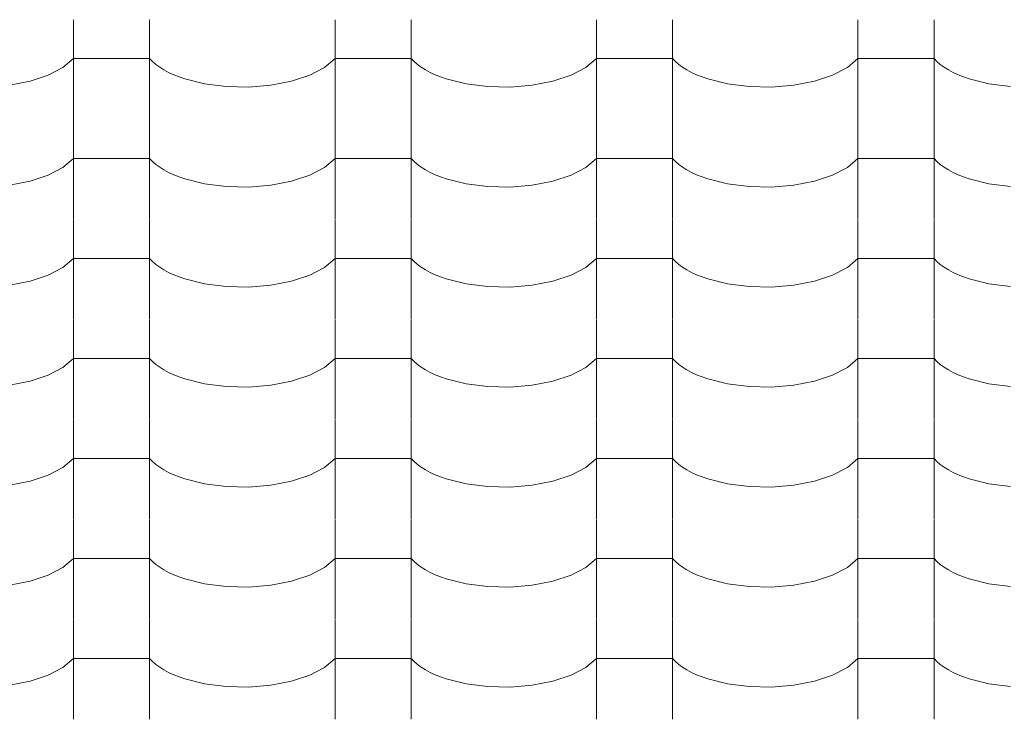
# Model space of a CAD drawing. Header units: millimetres. Extents: x -36478 to 31050, y -14811 to 11827.
# Tile 172 of 217: x -14951 to -14329, y 8346 to 8787. Entities that reach past the tile are written whole.
import ezdxf

# ---------------------------------------------------------------- set-up
doc = ezdxf.new("R2010")
doc.units = ezdxf.units.MM
doc.header["$MEASUREMENT"] = 0
doc.layers.add('Nové_Výplně - Povrchové', color=7, linetype='Continuous')

# ---------------------------------------------------------------- blocks, each defined once
blk = doc.blocks.new('*X13')
at = {"layer": 'Nové_Výplně - Povrchové', "color": 21, "linetype": 'Continuous', "lineweight": 20, "true_color": 0xffaaaa}
for p, q in [((-14916.72, 8787.45), (-14916.72, 8724.57)), ((-14868.69, 8787.45), (-14868.69, 8724.57)), ((-14751.72, 8787.45), (-14751.72, 8724.57)), ((-14703.69, 8787.45), (-14703.69, 8724.57)), ((-14586.72, 8787.45), (-14586.72, 8724.57)), ((-14538.69, 8787.45), (-14538.69, 8724.57)), ((-14421.72, 8787.45), (-14421.72, 8724.57)), ((-14373.69, 8787.45), (-14373.69, 8724.57)), ((-14923.39, 8757.23), (-14916.72, 8762.92)), ((-14892.71, 8762.92), (-14916.72, 8762.92)), ((-14868.69, 8762.92), (-14892.71, 8762.92)), ((-14868.69, 8762.92), (-14866.86, 8761.03)), ((-14758.39, 8757.23), (-14751.72, 8762.92)), ((-14727.71, 8762.92), (-14751.72, 8762.92)), ((-14703.69, 8762.92), (-14727.71, 8762.92)), ((-14703.69, 8762.92), (-14701.86, 8761.03)), ((-14593.39, 8757.23), (-14586.72, 8762.92)), ((-14562.71, 8762.92), (-14586.72, 8762.92)), ((-14538.69, 8762.92), (-14562.71, 8762.92)), ((-14538.69, 8762.92), (-14536.86, 8761.03)), ((-14428.39, 8757.23), (-14421.72, 8762.92)), ((-14397.71, 8762.92), (-14421.72, 8762.92)), ((-14373.69, 8762.92), (-14397.71, 8762.92)), ((-14373.69, 8762.92), (-14371.86, 8761.03)), ((-14932.7, 8752.37), (-14923.39, 8757.23)), ((-14866.86, 8761.03), (-14864.74, 8759.2)), ((-14864.74, 8759.2), (-14862.34, 8757.44)), ((-14862.34, 8757.44), (-14859.65, 8755.77)), ((-14859.65, 8755.77), (-14856.71, 8754.19)), ((-14767.7, 8752.37), (-14758.39, 8757.23)), ((-14701.86, 8761.03), (-14699.74, 8759.2)), ((-14699.74, 8759.2), (-14697.34, 8757.44)), ((-14697.34, 8757.44), (-14694.65, 8755.77)), ((-14694.65, 8755.77), (-14691.71, 8754.19)), ((-14602.7, 8752.37), (-14593.39, 8757.23)), ((-14536.86, 8761.03), (-14534.74, 8759.2)), ((-14534.74, 8759.2), (-14532.34, 8757.44)), ((-14532.34, 8757.44), (-14529.65, 8755.77)), ((-14529.65, 8755.77), (-14526.71, 8754.19)), ((-14437.7, 8752.37), (-14428.39, 8757.23)), ((-14371.86, 8761.03), (-14369.74, 8759.2)), ((-14369.74, 8759.2), (-14367.34, 8757.44)), ((-14367.34, 8757.44), (-14364.65, 8755.77)), ((-14364.65, 8755.77), (-14361.71, 8754.19)), ((-14944.18, 8748.57), (-14932.7, 8752.37)), ((-14856.71, 8754.19), (-14853.53, 8752.71)), ((-14853.53, 8752.71), (-14850.12, 8751.34)), ((-14850.12, 8751.34), (-14846.5, 8750.09)), ((-14846.5, 8750.09), (-14834.05, 8746.99)), ((-14779.18, 8748.57), (-14767.7, 8752.37)), ((-14691.71, 8754.19), (-14688.53, 8752.71)), ((-14688.53, 8752.71), (-14685.12, 8751.34)), ((-14685.12, 8751.34), (-14681.5, 8750.09)), ((-14681.5, 8750.09), (-14669.05, 8746.99)), ((-14614.18, 8748.57), (-14602.7, 8752.37)), ((-14526.71, 8754.19), (-14523.53, 8752.71)), ((-14523.53, 8752.71), (-14520.12, 8751.34)), ((-14520.12, 8751.34), (-14516.5, 8750.09)), ((-14516.5, 8750.09), (-14504.05, 8746.99)), ((-14449.18, 8748.57), (-14437.7, 8752.37)), ((-14361.71, 8754.19), (-14358.53, 8752.71)), ((-14358.53, 8752.71), (-14355.12, 8751.34)), ((-14355.12, 8751.34), (-14351.5, 8750.09)), ((-14351.5, 8750.09), (-14339.05, 8746.99)), ((-14957.24, 8746.04), (-14944.18, 8748.57)), ((-14834.05, 8746.99), (-14820.39, 8745.23)), ((-14820.39, 8745.23), (-14806.21, 8744.91)), ((-14806.21, 8744.91), (-14792.24, 8746.04)), ((-14792.24, 8746.04), (-14779.18, 8748.57)), ((-14669.05, 8746.99), (-14655.39, 8745.23)), ((-14655.39, 8745.23), (-14641.21, 8744.91)), ((-14641.21, 8744.91), (-14627.24, 8746.04)), ((-14627.24, 8746.04), (-14614.18, 8748.57)), ((-14504.05, 8746.99), (-14490.39, 8745.23)), ((-14490.39, 8745.23), (-14476.21, 8744.91)), ((-14476.21, 8744.91), (-14462.24, 8746.04)), ((-14462.24, 8746.04), (-14449.18, 8748.57)), ((-14339.05, 8746.99), (-14325.39, 8745.23)), ((-14916.72, 8724.35), (-14916.72, 8661.47)), ((-14868.69, 8724.35), (-14868.69, 8661.47)), ((-14751.72, 8724.35), (-14751.72, 8661.47)), ((-14703.69, 8724.35), (-14703.69, 8661.47)), ((-14586.72, 8724.35), (-14586.72, 8661.47)), ((-14538.69, 8724.35), (-14538.69, 8661.47)), ((-14421.72, 8724.35), (-14421.72, 8661.47)), ((-14373.69, 8724.35), (-14373.69, 8661.47)), ((-14923.39, 8694.13), (-14916.72, 8699.82)), ((-14892.71, 8699.82), (-14916.72, 8699.82)), ((-14868.69, 8699.82), (-14892.71, 8699.82)), ((-14868.69, 8699.82), (-14866.86, 8697.92)), ((-14758.39, 8694.13), (-14751.72, 8699.82)), ((-14727.71, 8699.82), (-14751.72, 8699.82)), ((-14703.69, 8699.82), (-14727.71, 8699.82)), ((-14703.69, 8699.82), (-14701.86, 8697.92)), ((-14593.39, 8694.13), (-14586.72, 8699.82)), ((-14562.71, 8699.82), (-14586.72, 8699.82)), ((-14538.69, 8699.82), (-14562.71, 8699.82)), ((-14538.69, 8699.82), (-14536.86, 8697.92)), ((-14428.39, 8694.13), (-14421.72, 8699.82)), ((-14397.71, 8699.82), (-14421.72, 8699.82)), ((-14373.69, 8699.82), (-14397.71, 8699.82)), ((-14373.69, 8699.82), (-14371.86, 8697.92)), ((-14932.7, 8689.26), (-14923.39, 8694.13)), ((-14866.86, 8697.92), (-14864.74, 8696.09)), ((-14864.74, 8696.09), (-14862.34, 8694.34)), ((-14862.34, 8694.34), (-14859.65, 8692.66)), ((-14767.7, 8689.26), (-14758.39, 8694.13)), ((-14701.86, 8697.92), (-14699.74, 8696.09)), ((-14699.74, 8696.09), (-14697.34, 8694.34)), ((-14697.34, 8694.34), (-14694.65, 8692.66)), ((-14602.7, 8689.26), (-14593.39, 8694.13)), ((-14536.86, 8697.92), (-14534.74, 8696.09)), ((-14534.74, 8696.09), (-14532.34, 8694.34)), ((-14532.34, 8694.34), (-14529.65, 8692.66)), ((-14437.7, 8689.26), (-14428.39, 8694.13)), ((-14371.86, 8697.92), (-14369.74, 8696.09)), ((-14369.74, 8696.09), (-14367.34, 8694.34)), ((-14367.34, 8694.34), (-14364.65, 8692.66)), ((-14944.18, 8685.47), (-14932.7, 8689.26)), ((-14859.65, 8692.66), (-14856.71, 8691.09)), ((-14856.71, 8691.09), (-14853.53, 8689.61)), ((-14853.53, 8689.61), (-14850.12, 8688.24)), ((-14850.12, 8688.24), (-14846.5, 8686.98)), ((-14846.5, 8686.98), (-14834.05, 8683.88)), ((-14779.18, 8685.47), (-14767.7, 8689.26)), ((-14694.65, 8692.66), (-14691.71, 8691.09)), ((-14691.71, 8691.09), (-14688.53, 8689.61)), ((-14688.53, 8689.61), (-14685.12, 8688.24)), ((-14685.12, 8688.24), (-14681.5, 8686.98)), ((-14681.5, 8686.98), (-14669.05, 8683.88)), ((-14614.18, 8685.47), (-14602.7, 8689.26)), ((-14529.65, 8692.66), (-14526.71, 8691.09)), ((-14526.71, 8691.09), (-14523.53, 8689.61)), ((-14523.53, 8689.61), (-14520.12, 8688.24)), ((-14520.12, 8688.24), (-14516.5, 8686.98)), ((-14516.5, 8686.98), (-14504.05, 8683.88)), ((-14449.18, 8685.47), (-14437.7, 8689.26)), ((-14364.65, 8692.66), (-14361.71, 8691.09)), ((-14361.71, 8691.09), (-14358.53, 8689.61)), ((-14358.53, 8689.61), (-14355.12, 8688.24)), ((-14355.12, 8688.24), (-14351.5, 8686.98)), ((-14351.5, 8686.98), (-14339.05, 8683.88)), ((-14957.24, 8682.94), (-14944.18, 8685.47)), ((-14834.05, 8683.88), (-14820.39, 8682.13)), ((-14820.39, 8682.13), (-14806.21, 8681.81)), ((-14806.21, 8681.81), (-14792.24, 8682.94)), ((-14792.24, 8682.94), (-14779.18, 8685.47)), ((-14669.05, 8683.88), (-14655.39, 8682.13)), ((-14655.39, 8682.13), (-14641.21, 8681.81)), ((-14641.21, 8681.81), (-14627.24, 8682.94)), ((-14627.24, 8682.94), (-14614.18, 8685.47)), ((-14504.05, 8683.88), (-14490.39, 8682.13)), ((-14490.39, 8682.13), (-14476.21, 8681.81)), ((-14476.21, 8681.81), (-14462.24, 8682.94)), ((-14462.24, 8682.94), (-14449.18, 8685.47)), ((-14339.05, 8683.88), (-14325.39, 8682.13)), ((-14916.72, 8661.24), (-14916.72, 8598.36)), ((-14868.69, 8661.24), (-14868.69, 8598.36)), ((-14751.72, 8661.24), (-14751.72, 8598.36)), ((-14703.69, 8661.24), (-14703.69, 8598.36)), ((-14586.72, 8661.24), (-14586.72, 8598.36)), ((-14538.69, 8661.24), (-14538.69, 8598.36)), ((-14421.72, 8661.24), (-14421.72, 8598.36)), ((-14373.69, 8661.24), (-14373.69, 8598.36)), ((-14932.7, 8626.16), (-14923.39, 8631.02)), ((-14923.39, 8631.02), (-14916.72, 8636.71)), ((-14892.71, 8636.71), (-14916.72, 8636.71)), ((-14868.69, 8636.71), (-14892.71, 8636.71)), ((-14868.69, 8636.71), (-14866.86, 8634.82)), ((-14866.86, 8634.82), (-14864.74, 8632.99)), ((-14864.74, 8632.99), (-14862.34, 8631.23)), ((-14862.34, 8631.23), (-14859.65, 8629.56)), ((-14767.7, 8626.16), (-14758.39, 8631.02)), ((-14758.39, 8631.02), (-14751.72, 8636.71)), ((-14727.71, 8636.71), (-14751.72, 8636.71)), ((-14703.69, 8636.71), (-14727.71, 8636.71)), ((-14703.69, 8636.71), (-14701.86, 8634.82)), ((-14701.86, 8634.82), (-14699.74, 8632.99)), ((-14699.74, 8632.99), (-14697.34, 8631.23)), ((-14697.34, 8631.23), (-14694.65, 8629.56)), ((-14602.7, 8626.16), (-14593.39, 8631.02)), ((-14593.39, 8631.02), (-14586.72, 8636.71)), ((-14562.71, 8636.71), (-14586.72, 8636.71)), ((-14538.69, 8636.71), (-14562.71, 8636.71)), ((-14538.69, 8636.71), (-14536.86, 8634.82)), ((-14536.86, 8634.82), (-14534.74, 8632.99)), ((-14534.74, 8632.99), (-14532.34, 8631.23)), ((-14532.34, 8631.23), (-14529.65, 8629.56)), ((-14437.7, 8626.16), (-14428.39, 8631.02)), ((-14428.39, 8631.02), (-14421.72, 8636.71)), ((-14397.71, 8636.71), (-14421.72, 8636.71)), ((-14373.69, 8636.71), (-14397.71, 8636.71)), ((-14373.69, 8636.71), (-14371.86, 8634.82)), ((-14371.86, 8634.82), (-14369.74, 8632.99)), ((-14369.74, 8632.99), (-14367.34, 8631.23)), ((-14367.34, 8631.23), (-14364.65, 8629.56)), ((-14944.18, 8622.36), (-14932.7, 8626.16)), ((-14859.65, 8629.56), (-14856.71, 8627.98)), ((-14856.71, 8627.98), (-14853.53, 8626.5)), ((-14853.53, 8626.5), (-14850.12, 8625.13)), ((-14850.12, 8625.13), (-14846.5, 8623.88)), ((-14779.18, 8622.36), (-14767.7, 8626.16)), ((-14694.65, 8629.56), (-14691.71, 8627.98)), ((-14691.71, 8627.98), (-14688.53, 8626.5)), ((-14688.53, 8626.5), (-14685.12, 8625.13)), ((-14685.12, 8625.13), (-14681.5, 8623.88)), ((-14614.18, 8622.36), (-14602.7, 8626.16)), ((-14529.65, 8629.56), (-14526.71, 8627.98)), ((-14526.71, 8627.98), (-14523.53, 8626.5)), ((-14523.53, 8626.5), (-14520.12, 8625.13)), ((-14520.12, 8625.13), (-14516.5, 8623.88)), ((-14449.18, 8622.36), (-14437.7, 8626.16)), ((-14364.65, 8629.56), (-14361.71, 8627.98)), ((-14361.71, 8627.98), (-14358.53, 8626.5)), ((-14358.53, 8626.5), (-14355.12, 8625.13)), ((-14355.12, 8625.13), (-14351.5, 8623.88)), ((-14957.24, 8619.84), (-14944.18, 8622.36)), ((-14846.5, 8623.88), (-14834.05, 8620.78)), ((-14834.05, 8620.78), (-14820.39, 8619.02)), ((-14820.39, 8619.02), (-14806.21, 8618.7)), ((-14806.21, 8618.7), (-14792.24, 8619.84)), ((-14792.24, 8619.84), (-14779.18, 8622.36)), ((-14681.5, 8623.88), (-14669.05, 8620.78)), ((-14669.05, 8620.78), (-14655.39, 8619.02)), ((-14655.39, 8619.02), (-14641.21, 8618.7)), ((-14641.21, 8618.7), (-14627.24, 8619.84)), ((-14627.24, 8619.84), (-14614.18, 8622.36)), ((-14516.5, 8623.88), (-14504.05, 8620.78)), ((-14504.05, 8620.78), (-14490.39, 8619.02)), ((-14490.39, 8619.02), (-14476.21, 8618.7)), ((-14476.21, 8618.7), (-14462.24, 8619.84)), ((-14462.24, 8619.84), (-14449.18, 8622.36)), ((-14351.5, 8623.88), (-14339.05, 8620.78)), ((-14339.05, 8620.78), (-14325.39, 8619.02)), ((-14916.72, 8598.14), (-14916.72, 8535.26)), ((-14868.69, 8598.14), (-14868.69, 8535.26)), ((-14751.72, 8598.14), (-14751.72, 8535.26)), ((-14703.69, 8598.14), (-14703.69, 8535.26)), ((-14586.72, 8598.14), (-14586.72, 8535.26)), ((-14538.69, 8598.14), (-14538.69, 8535.26)), ((-14421.72, 8598.14), (-14421.72, 8535.26)), ((-14373.69, 8598.14), (-14373.69, 8535.26)), ((-14923.39, 8567.92), (-14916.72, 8573.61)), ((-14892.71, 8573.61), (-14916.72, 8573.61)), ((-14868.69, 8573.61), (-14892.71, 8573.61)), ((-14868.69, 8573.61), (-14866.86, 8571.71)), ((-14866.86, 8571.71), (-14864.74, 8569.88)), ((-14864.74, 8569.88), (-14862.34, 8568.13)), ((-14758.39, 8567.92), (-14751.72, 8573.61)), ((-14727.71, 8573.61), (-14751.72, 8573.61)), ((-14703.69, 8573.61), (-14727.71, 8573.61)), ((-14703.69, 8573.61), (-14701.86, 8571.71)), ((-14701.86, 8571.71), (-14699.74, 8569.88)), ((-14699.74, 8569.88), (-14697.34, 8568.13)), ((-14593.39, 8567.92), (-14586.72, 8573.61)), ((-14562.71, 8573.61), (-14586.72, 8573.61)), ((-14538.69, 8573.61), (-14562.71, 8573.61)), ((-14538.69, 8573.61), (-14536.86, 8571.71)), ((-14536.86, 8571.71), (-14534.74, 8569.88)), ((-14534.74, 8569.88), (-14532.34, 8568.13)), ((-14428.39, 8567.92), (-14421.72, 8573.61)), ((-14397.71, 8573.61), (-14421.72, 8573.61)), ((-14373.69, 8573.61), (-14397.71, 8573.61)), ((-14373.69, 8573.61), (-14371.86, 8571.71)), ((-14371.86, 8571.71), (-14369.74, 8569.88)), ((-14369.74, 8569.88), (-14367.34, 8568.13)), ((-14944.18, 8559.26), (-14932.7, 8563.05)), ((-14932.7, 8563.05), (-14923.39, 8567.92)), ((-14862.34, 8568.13), (-14859.65, 8566.46)), ((-14859.65, 8566.46), (-14856.71, 8564.88)), ((-14856.71, 8564.88), (-14853.53, 8563.4)), ((-14853.53, 8563.4), (-14850.12, 8562.03)), ((-14779.18, 8559.26), (-14767.7, 8563.05)), ((-14767.7, 8563.05), (-14758.39, 8567.92)), ((-14697.34, 8568.13), (-14694.65, 8566.46)), ((-14694.65, 8566.46), (-14691.71, 8564.88)), ((-14691.71, 8564.88), (-14688.53, 8563.4)), ((-14688.53, 8563.4), (-14685.12, 8562.03)), ((-14614.18, 8559.26), (-14602.7, 8563.05)), ((-14602.7, 8563.05), (-14593.39, 8567.92)), ((-14532.34, 8568.13), (-14529.65, 8566.46)), ((-14529.65, 8566.46), (-14526.71, 8564.88)), ((-14526.71, 8564.88), (-14523.53, 8563.4)), ((-14523.53, 8563.4), (-14520.12, 8562.03)), ((-14449.18, 8559.26), (-14437.7, 8563.05)), ((-14437.7, 8563.05), (-14428.39, 8567.92)), ((-14367.34, 8568.13), (-14364.65, 8566.46)), ((-14364.65, 8566.46), (-14361.71, 8564.88)), ((-14361.71, 8564.88), (-14358.53, 8563.4)), ((-14358.53, 8563.4), (-14355.12, 8562.03)), ((-14957.24, 8556.73), (-14944.18, 8559.26)), ((-14850.12, 8562.03), (-14846.5, 8560.77)), ((-14846.5, 8560.77), (-14834.05, 8557.67)), ((-14834.05, 8557.67), (-14820.39, 8555.92)), ((-14806.21, 8555.6), (-14792.24, 8556.73)), ((-14792.24, 8556.73), (-14779.18, 8559.26)), ((-14685.12, 8562.03), (-14681.5, 8560.77)), ((-14681.5, 8560.77), (-14669.05, 8557.67)), ((-14669.05, 8557.67), (-14655.39, 8555.92)), ((-14641.21, 8555.6), (-14627.24, 8556.73)), ((-14627.24, 8556.73), (-14614.18, 8559.26)), ((-14520.12, 8562.03), (-14516.5, 8560.77)), ((-14516.5, 8560.77), (-14504.05, 8557.67)), ((-14504.05, 8557.67), (-14490.39, 8555.92)), ((-14476.21, 8555.6), (-14462.24, 8556.73)), ((-14462.24, 8556.73), (-14449.18, 8559.26)), ((-14355.12, 8562.03), (-14351.5, 8560.77)), ((-14351.5, 8560.77), (-14339.05, 8557.67)), ((-14339.05, 8557.67), (-14325.39, 8555.92)), ((-14820.39, 8555.92), (-14806.21, 8555.6)), ((-14655.39, 8555.92), (-14641.21, 8555.6)), ((-14490.39, 8555.92), (-14476.21, 8555.6)), ((-14916.72, 8535.03), (-14916.72, 8472.16)), ((-14868.69, 8535.03), (-14868.69, 8472.16)), ((-14751.72, 8535.03), (-14751.72, 8472.16)), ((-14703.69, 8535.03), (-14703.69, 8472.16)), ((-14586.72, 8535.03), (-14586.72, 8472.16)), ((-14538.69, 8535.03), (-14538.69, 8472.16)), ((-14421.72, 8535.03), (-14421.72, 8472.16)), ((-14373.69, 8535.03), (-14373.69, 8472.16)), ((-14923.39, 8504.81), (-14916.72, 8510.5)), ((-14892.71, 8510.5), (-14916.72, 8510.5)), ((-14868.69, 8510.5), (-14892.71, 8510.5)), ((-14868.69, 8510.5), (-14866.86, 8508.61)), ((-14866.86, 8508.61), (-14864.74, 8506.78)), ((-14864.74, 8506.78), (-14862.34, 8505.02)), ((-14758.39, 8504.81), (-14751.72, 8510.5)), ((-14727.71, 8510.5), (-14751.72, 8510.5)), ((-14703.69, 8510.5), (-14727.71, 8510.5)), ((-14703.69, 8510.5), (-14701.86, 8508.61)), ((-14701.86, 8508.61), (-14699.74, 8506.78)), ((-14699.74, 8506.78), (-14697.34, 8505.02)), ((-14593.39, 8504.81), (-14586.72, 8510.5)), ((-14562.71, 8510.5), (-14586.72, 8510.5)), ((-14538.69, 8510.5), (-14562.71, 8510.5)), ((-14538.69, 8510.5), (-14536.86, 8508.61)), ((-14536.86, 8508.61), (-14534.74, 8506.78)), ((-14534.74, 8506.78), (-14532.34, 8505.02)), ((-14428.39, 8504.81), (-14421.72, 8510.5)), ((-14397.71, 8510.5), (-14421.72, 8510.5)), ((-14373.69, 8510.5), (-14397.71, 8510.5)), ((-14373.69, 8510.5), (-14371.86, 8508.61)), ((-14371.86, 8508.61), (-14369.74, 8506.78)), ((-14369.74, 8506.78), (-14367.34, 8505.02)), ((-14932.7, 8499.95), (-14923.39, 8504.81)), ((-14862.34, 8505.02), (-14859.65, 8503.35)), ((-14859.65, 8503.35), (-14856.71, 8501.77)), ((-14856.71, 8501.77), (-14853.53, 8500.29)), ((-14853.53, 8500.29), (-14850.12, 8498.92)), ((-14767.7, 8499.95), (-14758.39, 8504.81)), ((-14697.34, 8505.02), (-14694.65, 8503.35)), ((-14694.65, 8503.35), (-14691.71, 8501.77)), ((-14691.71, 8501.77), (-14688.53, 8500.29)), ((-14688.53, 8500.29), (-14685.12, 8498.92)), ((-14602.7, 8499.95), (-14593.39, 8504.81)), ((-14532.34, 8505.02), (-14529.65, 8503.35)), ((-14529.65, 8503.35), (-14526.71, 8501.77)), ((-14526.71, 8501.77), (-14523.53, 8500.29)), ((-14523.53, 8500.29), (-14520.12, 8498.92)), ((-14437.7, 8499.95), (-14428.39, 8504.81)), ((-14367.34, 8505.02), (-14364.65, 8503.35)), ((-14364.65, 8503.35), (-14361.71, 8501.77)), ((-14361.71, 8501.77), (-14358.53, 8500.29)), ((-14358.53, 8500.29), (-14355.12, 8498.92)), ((-14957.24, 8493.63), (-14944.18, 8496.15)), ((-14944.18, 8496.15), (-14932.7, 8499.95)), ((-14850.12, 8498.92), (-14846.5, 8497.67)), ((-14846.5, 8497.67), (-14834.05, 8494.57)), ((-14834.05, 8494.57), (-14820.39, 8492.81)), ((-14792.24, 8493.63), (-14779.18, 8496.15)), ((-14779.18, 8496.15), (-14767.7, 8499.95)), ((-14685.12, 8498.92), (-14681.5, 8497.67)), ((-14681.5, 8497.67), (-14669.05, 8494.57)), ((-14669.05, 8494.57), (-14655.39, 8492.81)), ((-14627.24, 8493.63), (-14614.18, 8496.15)), ((-14614.18, 8496.15), (-14602.7, 8499.95)), ((-14520.12, 8498.92), (-14516.5, 8497.67)), ((-14516.5, 8497.67), (-14504.05, 8494.57)), ((-14504.05, 8494.57), (-14490.39, 8492.81)), ((-14462.24, 8493.63), (-14449.18, 8496.15)), ((-14449.18, 8496.15), (-14437.7, 8499.95)), ((-14355.12, 8498.92), (-14351.5, 8497.67)), ((-14351.5, 8497.67), (-14339.05, 8494.57)), ((-14339.05, 8494.57), (-14325.39, 8492.81)), ((-14820.39, 8492.81), (-14806.21, 8492.49)), ((-14806.21, 8492.49), (-14792.24, 8493.63)), ((-14655.39, 8492.81), (-14641.21, 8492.49)), ((-14641.21, 8492.49), (-14627.24, 8493.63)), ((-14490.39, 8492.81), (-14476.21, 8492.49)), ((-14476.21, 8492.49), (-14462.24, 8493.63)), ((-14916.72, 8471.93), (-14916.72, 8409.05)), ((-14868.69, 8471.93), (-14868.69, 8409.05)), ((-14751.72, 8471.93), (-14751.72, 8409.05)), ((-14703.69, 8471.93), (-14703.69, 8409.05)), ((-14586.72, 8471.93), (-14586.72, 8409.05)), ((-14538.69, 8471.93), (-14538.69, 8409.05)), ((-14421.72, 8471.93), (-14421.72, 8409.05)), ((-14373.69, 8471.93), (-14373.69, 8409.05)), ((-14923.39, 8441.71), (-14916.72, 8447.4)), ((-14892.71, 8447.4), (-14916.72, 8447.4)), ((-14868.69, 8447.4), (-14892.71, 8447.4)), ((-14868.69, 8447.4), (-14866.86, 8445.5)), ((-14866.86, 8445.5), (-14864.74, 8443.67)), ((-14758.39, 8441.71), (-14751.72, 8447.4)), ((-14727.71, 8447.4), (-14751.72, 8447.4)), ((-14703.69, 8447.4), (-14727.71, 8447.4)), ((-14703.69, 8447.4), (-14701.86, 8445.5)), ((-14701.86, 8445.5), (-14699.74, 8443.67)), ((-14593.39, 8441.71), (-14586.72, 8447.4)), ((-14562.71, 8447.4), (-14586.72, 8447.4)), ((-14538.69, 8447.4), (-14562.71, 8447.4)), ((-14538.69, 8447.4), (-14536.86, 8445.5)), ((-14536.86, 8445.5), (-14534.74, 8443.67)), ((-14428.39, 8441.71), (-14421.72, 8447.4)), ((-14397.71, 8447.4), (-14421.72, 8447.4)), ((-14373.69, 8447.4), (-14397.71, 8447.4)), ((-14373.69, 8447.4), (-14371.86, 8445.5)), ((-14371.86, 8445.5), (-14369.74, 8443.67)), ((-14932.7, 8436.84), (-14923.39, 8441.71)), ((-14864.74, 8443.67), (-14862.34, 8441.92)), ((-14862.34, 8441.92), (-14859.65, 8440.25)), ((-14859.65, 8440.25), (-14856.71, 8438.67)), ((-14856.71, 8438.67), (-14853.53, 8437.19)), ((-14767.7, 8436.84), (-14758.39, 8441.71)), ((-14699.74, 8443.67), (-14697.34, 8441.92)), ((-14697.34, 8441.92), (-14694.65, 8440.25)), ((-14694.65, 8440.25), (-14691.71, 8438.67)), ((-14691.71, 8438.67), (-14688.53, 8437.19)), ((-14602.7, 8436.84), (-14593.39, 8441.71)), ((-14534.74, 8443.67), (-14532.34, 8441.92)), ((-14532.34, 8441.92), (-14529.65, 8440.25)), ((-14529.65, 8440.25), (-14526.71, 8438.67)), ((-14526.71, 8438.67), (-14523.53, 8437.19)), ((-14437.7, 8436.84), (-14428.39, 8441.71)), ((-14369.74, 8443.67), (-14367.34, 8441.92)), ((-14367.34, 8441.92), (-14364.65, 8440.25)), ((-14364.65, 8440.25), (-14361.71, 8438.67)), ((-14361.71, 8438.67), (-14358.53, 8437.19)), ((-14957.24, 8430.52), (-14944.18, 8433.05)), ((-14944.18, 8433.05), (-14932.7, 8436.84)), ((-14853.53, 8437.19), (-14850.12, 8435.82)), ((-14850.12, 8435.82), (-14846.5, 8434.57)), ((-14846.5, 8434.57), (-14834.05, 8431.46)), ((-14792.24, 8430.52), (-14779.18, 8433.05)), ((-14779.18, 8433.05), (-14767.7, 8436.84)), ((-14688.53, 8437.19), (-14685.12, 8435.82)), ((-14685.12, 8435.82), (-14681.5, 8434.57)), ((-14681.5, 8434.57), (-14669.05, 8431.46)), ((-14627.24, 8430.52), (-14614.18, 8433.05)), ((-14614.18, 8433.05), (-14602.7, 8436.84)), ((-14523.53, 8437.19), (-14520.12, 8435.82)), ((-14520.12, 8435.82), (-14516.5, 8434.57)), ((-14516.5, 8434.57), (-14504.05, 8431.46)), ((-14462.24, 8430.52), (-14449.18, 8433.05)), ((-14449.18, 8433.05), (-14437.7, 8436.84)), ((-14358.53, 8437.19), (-14355.12, 8435.82)), ((-14355.12, 8435.82), (-14351.5, 8434.57)), ((-14351.5, 8434.57), (-14339.05, 8431.46)), ((-14834.05, 8431.46), (-14820.39, 8429.71)), ((-14820.39, 8429.71), (-14806.21, 8429.39)), ((-14806.21, 8429.39), (-14792.24, 8430.52)), ((-14669.05, 8431.46), (-14655.39, 8429.71)), ((-14655.39, 8429.71), (-14641.21, 8429.39)), ((-14641.21, 8429.39), (-14627.24, 8430.52)), ((-14504.05, 8431.46), (-14490.39, 8429.71)), ((-14490.39, 8429.71), (-14476.21, 8429.39)), ((-14476.21, 8429.39), (-14462.24, 8430.52)), ((-14339.05, 8431.46), (-14325.39, 8429.71)), ((-14916.72, 8408.82), (-14916.72, 8345.95)), ((-14868.69, 8408.82), (-14868.69, 8345.95)), ((-14751.72, 8408.82), (-14751.72, 8345.95)), ((-14703.69, 8408.82), (-14703.69, 8345.95)), ((-14586.72, 8408.82), (-14586.72, 8345.95)), ((-14538.69, 8408.82), (-14538.69, 8345.95)), ((-14421.72, 8408.82), (-14421.72, 8345.95)), ((-14373.69, 8408.82), (-14373.69, 8345.95)), ((-14923.39, 8378.6), (-14916.72, 8384.29)), ((-14892.71, 8384.29), (-14916.72, 8384.29)), ((-14868.69, 8384.29), (-14892.71, 8384.29)), ((-14868.69, 8384.29), (-14866.86, 8382.4)), ((-14866.86, 8382.4), (-14864.74, 8380.57)), ((-14758.39, 8378.6), (-14751.72, 8384.29)), ((-14727.71, 8384.29), (-14751.72, 8384.29)), ((-14703.69, 8384.29), (-14727.71, 8384.29)), ((-14703.69, 8384.29), (-14701.86, 8382.4)), ((-14701.86, 8382.4), (-14699.74, 8380.57)), ((-14593.39, 8378.6), (-14586.72, 8384.29)), ((-14562.71, 8384.29), (-14586.72, 8384.29)), ((-14538.69, 8384.29), (-14562.71, 8384.29)), ((-14538.69, 8384.29), (-14536.86, 8382.4)), ((-14536.86, 8382.4), (-14534.74, 8380.57)), ((-14428.39, 8378.6), (-14421.72, 8384.29)), ((-14397.71, 8384.29), (-14421.72, 8384.29)), ((-14373.69, 8384.29), (-14397.71, 8384.29)), ((-14373.69, 8384.29), (-14371.86, 8382.4)), ((-14371.86, 8382.4), (-14369.74, 8380.57)), ((-14932.7, 8373.74), (-14923.39, 8378.6)), ((-14864.74, 8380.57), (-14862.34, 8378.81)), ((-14862.34, 8378.81), (-14859.65, 8377.14)), ((-14859.65, 8377.14), (-14856.71, 8375.56)), ((-14767.7, 8373.74), (-14758.39, 8378.6)), ((-14699.74, 8380.57), (-14697.34, 8378.81)), ((-14697.34, 8378.81), (-14694.65, 8377.14)), ((-14694.65, 8377.14), (-14691.71, 8375.56)), ((-14602.7, 8373.74), (-14593.39, 8378.6)), ((-14534.74, 8380.57), (-14532.34, 8378.81)), ((-14532.34, 8378.81), (-14529.65, 8377.14)), ((-14529.65, 8377.14), (-14526.71, 8375.56)), ((-14437.7, 8373.74), (-14428.39, 8378.6)), ((-14369.74, 8380.57), (-14367.34, 8378.81)), ((-14367.34, 8378.81), (-14364.65, 8377.14)), ((-14364.65, 8377.14), (-14361.71, 8375.56)), ((-14957.24, 8367.42), (-14944.18, 8369.94)), ((-14944.18, 8369.94), (-14932.7, 8373.74)), ((-14856.71, 8375.56), (-14853.53, 8374.08)), ((-14853.53, 8374.08), (-14850.12, 8372.71)), ((-14850.12, 8372.71), (-14846.5, 8371.46)), ((-14846.5, 8371.46), (-14834.05, 8368.36)), ((-14792.24, 8367.42), (-14779.18, 8369.94)), ((-14779.18, 8369.94), (-14767.7, 8373.74)), ((-14691.71, 8375.56), (-14688.53, 8374.08)), ((-14688.53, 8374.08), (-14685.12, 8372.71)), ((-14685.12, 8372.71), (-14681.5, 8371.46)), ((-14681.5, 8371.46), (-14669.05, 8368.36)), ((-14627.24, 8367.42), (-14614.18, 8369.94)), ((-14614.18, 8369.94), (-14602.7, 8373.74)), ((-14526.71, 8375.56), (-14523.53, 8374.08)), ((-14523.53, 8374.08), (-14520.12, 8372.71)), ((-14520.12, 8372.71), (-14516.5, 8371.46)), ((-14516.5, 8371.46), (-14504.05, 8368.36)), ((-14462.24, 8367.42), (-14449.18, 8369.94)), ((-14449.18, 8369.94), (-14437.7, 8373.74)), ((-14361.71, 8375.56), (-14358.53, 8374.08)), ((-14358.53, 8374.08), (-14355.12, 8372.71)), ((-14355.12, 8372.71), (-14351.5, 8371.46)), ((-14351.5, 8371.46), (-14339.05, 8368.36)), ((-14834.05, 8368.36), (-14820.39, 8366.6)), ((-14820.39, 8366.6), (-14806.21, 8366.28)), ((-14806.21, 8366.28), (-14792.24, 8367.42)), ((-14669.05, 8368.36), (-14655.39, 8366.6)), ((-14655.39, 8366.6), (-14641.21, 8366.28)), ((-14641.21, 8366.28), (-14627.24, 8367.42)), ((-14504.05, 8368.36), (-14490.39, 8366.6)), ((-14490.39, 8366.6), (-14476.21, 8366.28)), ((-14476.21, 8366.28), (-14462.24, 8367.42)), ((-14339.05, 8368.36), (-14325.39, 8366.6))]:
    blk.add_line(p, q, dxfattribs=at)
blk = doc.blocks.new('výplň_6_1', base_point=(0, 0))
at = {"layer": 'Nové_Výplně - Povrchové', "color": 21, "linetype": 'Continuous', "lineweight": 20, "true_color": 0xffaaaa}
blk.add_blockref('*X13', (0, 0), dxfattribs=at)

msp = doc.modelspace()

# ---------------------------------------------------------------- block references
at = {"layer": 'Nové_Výplně - Povrchové', "color": 21, "linetype": 'Continuous', "lineweight": 20, "true_color": 0xffaaaa}
msp.add_blockref('výplň_6_1', (0, 0), dxfattribs=at)

doc.saveas('drawing.dxf')
